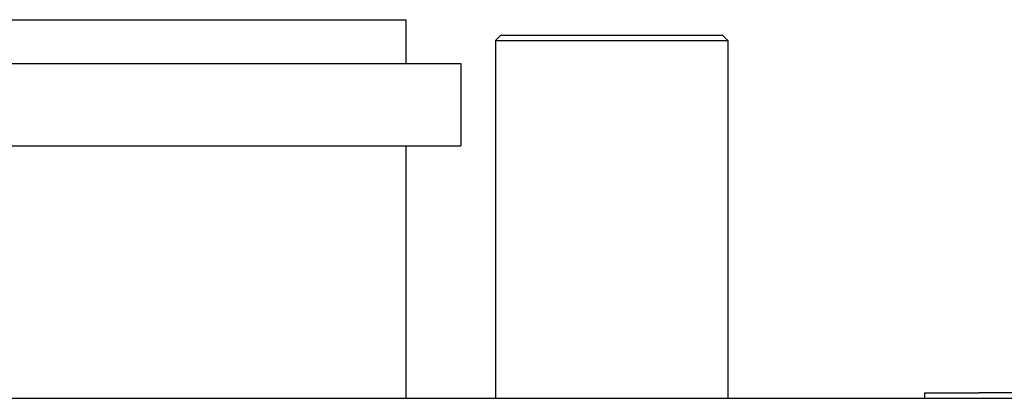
# Model space of a CAD drawing. Extents: x 197 to 960, y 137 to 662.
# Tile 43 of 49: x 889 to 925, y 648 to 662. Entities that reach past the tile are written whole.
import ezdxf

# ---------------------------------------------------------------- set-up
doc = ezdxf.new("R2010")
doc.units = 0
doc.header["$LTSCALE"] = 65.395
doc.header["$MEASUREMENT"] = 0
for name, color, linetype in [('133-357781_DXF_CONTINUOUS_LINE', 7, 'CONTINUOUS'), ('133-357911_DXF_CONTINUOUS_LINE', 7, 'CONTINUOUS'), ('133-358092_DXF_CONTINUOUS_LINE', 7, 'CONTINUOUS'), ('133-358680_DXF_CONTINUOUS_LINE', 7, 'CONTINUOUS')]:
    doc.layers.add(name, color=color, linetype=linetype)

msp = doc.modelspace()

# ---------------------------------------------------------------- linework, layer by layer
at = {"layer": '133-357781_DXF_CONTINUOUS_LINE', "color": 7, "linetype": 'Continuous'}
for p, q in [((862.25166, 661.64878), (902.25166, 661.64878)), ((902.25166, 661.64878), (902.4015, 661.64878)), ((902.4015, 661.64878), (902.85166, 661.64878)), ((902.85166, 661.64878), (902.85166, 660.04878)), ((902.85166, 661.64878), (902.85166, 660.04878)), ((861.65166, 660.04878), (902.85166, 660.04878)), ((902.85166, 660.04878), (904.85166, 660.04878)), ((904.85166, 660.04878), (904.85166, 657.04878)), ((904.85166, 660.04878), (904.85166, 657.04878)), ((861.65166, 657.04878), (902.85166, 657.04878)), ((902.85166, 657.04878), (902.85166, 647.84878)), ((902.85166, 657.04878), (904.85166, 657.04878)), ((902.85166, 657.04878), (902.85166, 647.84878))]:
    msp.add_line(p, q, dxfattribs=at)
at = {"layer": '133-357911_DXF_CONTINUOUS_LINE', "color": 7, "linetype": 'Continuous'}
for p, q in [((906.11166, 660.88871), (906.1157, 660.88878)), ((906.11166, 660.88874), (906.11166, 647.84878)), ((906.31178, 661.08869), (906.11175, 660.88865)), ((906.31104, 661.08878), (906.31551, 661.08878)), ((906.31551, 661.08878), (906.83982, 661.08878)), ((906.83982, 661.08878), (913.51309, 661.08878)), ((913.51309, 661.08878), (914.02673, 661.08878)), ((914.02673, 661.08878), (914.39227, 661.08878)), ((914.39153, 661.08869), (914.59157, 660.88865)), ((914.59166, 660.88874), (914.59166, 647.84878))]:
    msp.add_line(p, q, dxfattribs=at)
msp.add_lwpolyline([(906.1157, 660.88878), (906.27397, 660.88852), (906.66794, 660.88872), (907.28362, 660.88874), (908.08154, 660.8888), (909.01111, 660.88876), (910.02221, 660.88876), (911.05577, 660.88878), (912.04433, 660.88878), (912.93095, 660.88879), (913.66774, 660.88877), (914.20714, 660.88876), (914.51587, 660.88857), (914.59166, 660.88871)], dxfattribs=at)
at = {"layer": '133-358092_DXF_CONTINUOUS_LINE', "color": 3, "linetype": 'Continuous'}
msp.add_line((825.95166, 647.84878), (955.95166, 647.84878), dxfattribs=at)
at = {"layer": '133-358680_DXF_CONTINUOUS_LINE', "color": 7, "linetype": 'Continuous'}
for p, q in [((921.75166, 648.04878), (921.75166, 647.84878)), ((921.75166, 648.04878), (923.75166, 648.04878)), ((952.75166, 648.04878), (923.75166, 648.04878))]:
    msp.add_line(p, q, dxfattribs=at)

doc.saveas('drawing.dxf')
